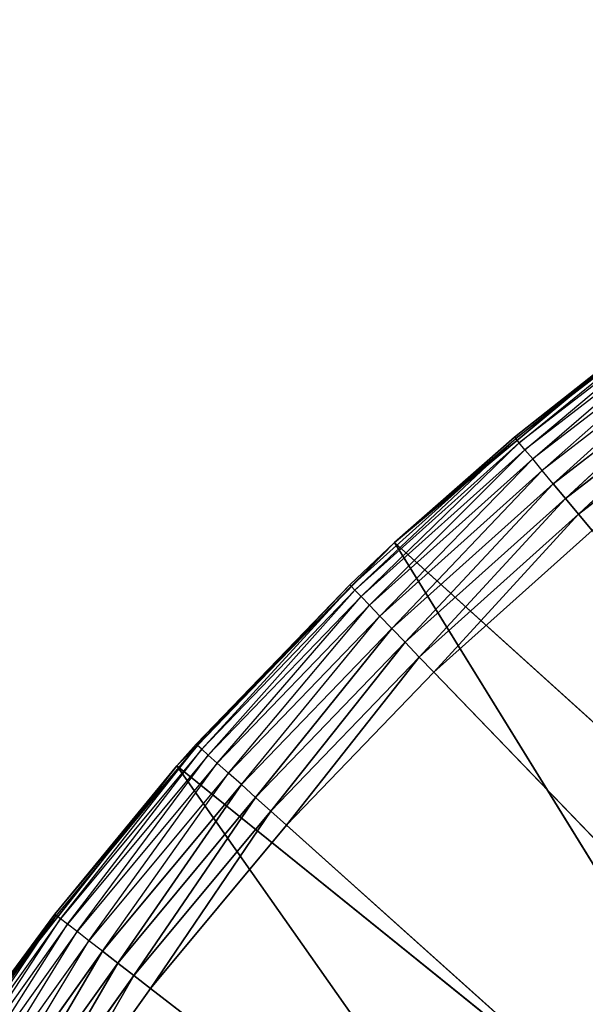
# Model space of a CAD drawing. Header units: centimetres. Extents: x 0.1 to 22.3, y 0.1 to 22.3.
# Tile 50 of 256: x 1.2859 to 1.3793, y 1.9565 to 2.119. Entities that reach past the tile are written whole.
import ezdxf

# ---------------------------------------------------------------- set-up
doc = ezdxf.new("R2010")
doc.units = ezdxf.units.CM
doc.header["$LTSCALE"] = 2.54
doc.layers.get('0').update_dxf_attribs({"true_color": 0xff5454})

# ---------------------------------------------------------------- blocks, each defined once
blk = doc.blocks.new('Kosz na _mieci DELLA.STL')
at = {"color": 0}
for p, q in [((1.39672, 2.0722, 15.56653), (1.36783, 2.04989, 15.56653)), ((1.36841, 2.0492, 15.56316), (1.39672, 2.0722, 15.56653)), ((1.39725, 2.07146, 15.56316), (1.36841, 2.0492, 15.56316)), ((1.36935, 2.04806, 15.56), (1.39725, 2.07146, 15.56316)), ((1.3981, 2.07027, 15.56), (1.36935, 2.04806, 15.56)), ((1.37063, 2.04653, 15.55714), (1.3981, 2.07027, 15.56)), ((1.39927, 2.06864, 15.55714), (1.37063, 2.04653, 15.55714)), ((1.37221, 2.04463, 15.55468), (1.39927, 2.06864, 15.55714)), ((1.34784, 2.03274, 15.75), (1.38737, 2.06572, 15.75)), ((1.34784, 2.03274, 15.75), (1.38737, 2.06572, 15.75)), ((1.38737, 2.06572, 15.75), (1.36764, 2.05012, 15.57)), ((1.38737, 2.06572, 15.75), (1.36764, 2.05012, 15.57)), ((1.38737, 2.06572, 15.57), (1.36764, 2.05012, 15.57)), ((1.36783, 2.04989, 15.56653), (1.38737, 2.06572, 15.57)), ((1.4007, 2.06664, 15.55468), (1.37221, 2.04463, 15.55468)), ((1.37403, 2.04244, 15.55268), (1.4007, 2.06664, 15.55468)), ((1.40236, 2.06431, 15.55268), (1.37403, 2.04244, 15.55268)), ((1.37606, 2.04001, 15.55121), (1.40236, 2.06431, 15.55268)), ((1.37606, 2.04001, 15.55121), (1.40236, 2.06431, 15.55268)), ((1.4042, 2.06174, 15.55121), (1.37606, 2.04001, 15.55121)), ((1.4042, 2.06174, 15.55121), (1.37606, 2.04001, 15.55121)), ((1.37821, 2.03742, 15.5503), (1.4042, 2.06174, 15.55121)), ((1.37821, 2.03742, 15.5503), (1.4042, 2.06174, 15.55121)), ((1.40616, 2.059, 15.5503), (1.37821, 2.03742, 15.5503)), ((1.40616, 2.059, 15.5503), (1.37821, 2.03742, 15.5503)), ((1.36783, 2.04989, 15.56653), (1.34065, 2.02553, 15.56653)), ((1.34127, 2.02488, 15.56316), (1.36783, 2.04989, 15.56653)), ((1.36841, 2.0492, 15.56316), (1.34127, 2.02488, 15.56316)), ((1.3423, 2.02382, 15.56), (1.36841, 2.0492, 15.56316)), ((1.34784, 2.03274, 15.75), (1.36764, 2.05012, 15.57)), ((1.36764, 2.05012, 15.57), (1.34784, 2.03274, 15.57)), ((1.34784, 2.03274, 15.75), (1.36764, 2.05012, 15.57)), ((1.34784, 2.03274, 15.57), (1.36783, 2.04989, 15.56653)), ((1.36764, 2.05012, 15.57), (1.36783, 2.04989, 15.56653)), ((1.36841, 2.0492, 15.56316), (1.36783, 2.04989, 15.56653)), ((1.36935, 2.04806, 15.56), (1.36841, 2.0492, 15.56316)), ((1.36935, 2.04806, 15.56), (1.3423, 2.02382, 15.56)), ((1.34369, 2.02238, 15.55714), (1.36935, 2.04806, 15.56)), ((1.37063, 2.04653, 15.55714), (1.36935, 2.04806, 15.56)), ((1.37063, 2.04653, 15.55714), (1.34369, 2.02238, 15.55714)), ((1.3454, 2.02061, 15.55468), (1.37063, 2.04653, 15.55714)), ((1.37221, 2.04463, 15.55468), (1.37063, 2.04653, 15.55714)), ((1.37221, 2.04463, 15.55468), (1.3454, 2.02061, 15.55468)), ((1.34738, 2.01855, 15.55268), (1.37221, 2.04463, 15.55468)), ((1.37403, 2.04244, 15.55268), (1.37221, 2.04463, 15.55468)), ((1.37403, 2.04244, 15.55268), (1.34738, 2.01855, 15.55268)), ((1.34957, 2.01628, 15.55121), (1.37403, 2.04244, 15.55268)), ((1.34957, 2.01628, 15.55121), (1.37403, 2.04244, 15.55268)), ((1.37606, 2.04001, 15.55121), (1.37403, 2.04244, 15.55268)), ((1.37606, 2.04001, 15.55121), (1.37403, 2.04244, 15.55268)), ((1.37606, 2.04001, 15.55121), (1.34957, 2.01628, 15.55121)), ((1.37606, 2.04001, 15.55121), (1.34957, 2.01628, 15.55121)), ((1.35191, 2.01385, 15.5503), (1.37606, 2.04001, 15.55121)), ((1.35191, 2.01385, 15.5503), (1.37606, 2.04001, 15.55121)), ((1.37821, 2.03742, 15.5503), (1.37606, 2.04001, 15.55121)), ((1.37821, 2.03742, 15.5503), (1.37606, 2.04001, 15.55121)), ((1.37821, 2.03742, 15.5503), (1.35191, 2.01385, 15.5503)), ((1.37821, 2.03742, 15.5503), (1.35191, 2.01385, 15.5503)), ((1.35432, 2.01135, 15.55), (1.37821, 2.03742, 15.5503)), ((1.35432, 2.01135, 15.55), (1.37821, 2.03742, 15.5503)), ((1.38043, 2.03475, 15.55), (1.37821, 2.03742, 15.5503)), ((1.38043, 2.03475, 15.55), (1.37821, 2.03742, 15.5503)), ((1.35432, 2.01135, 15.55), (1.38043, 2.03475, 15.55)), ((1.35432, 2.01135, 15.55), (1.38043, 2.03475, 15.55)), ((1.31191, 1.99588, 15.75), (1.34784, 2.03274, 15.75)), ((1.31191, 1.99588, 15.75), (1.34784, 2.03274, 15.75)), ((1.31509, 1.99946, 15.57), (1.34784, 2.03274, 15.75)), ((1.31509, 1.99946, 15.57), (1.34784, 2.03274, 15.75)), ((1.34784, 2.03274, 15.57), (1.34044, 2.02575, 15.57)), ((1.34044, 2.02575, 15.57), (1.34784, 2.03274, 15.75)), ((1.34044, 2.02575, 15.57), (1.34784, 2.03274, 15.75)), ((1.34784, 2.03274, 15.57), (1.34065, 2.02553, 15.56653)), ((1.34784, 2.03274, 15.57), (1.34784, 2.03274, 15.75)), ((1.34784, 2.03274, 15.57), (1.34784, 2.03274, 15.75)), ((1.34784, 2.03274, 15.75), (1.45976, 1.93159, 15.75)), ((1.34784, 2.03274, 15.75), (1.45976, 1.93159, 15.75)), ((1.34784, 2.03274, 15.75), (1.42882, 1.90159, 15.75)), ((1.34784, 2.03274, 15.75), (1.42882, 1.90159, 15.75)), ((1.34044, 2.02575, 15.57), (1.31509, 1.99946, 15.57)), ((1.34044, 2.02575, 15.57), (1.31531, 1.99926, 15.56653)), ((1.34065, 2.02553, 15.56653), (1.31531, 1.99926, 15.56653)), ((1.31599, 1.99866, 15.56316), (1.34065, 2.02553, 15.56653)), ((1.34127, 2.02488, 15.56316), (1.31599, 1.99866, 15.56316)), ((1.31708, 1.99767, 15.56), (1.34127, 2.02488, 15.56316)), ((1.34044, 2.02575, 15.57), (1.34065, 2.02553, 15.56653)), ((1.34127, 2.02488, 15.56316), (1.34065, 2.02553, 15.56653)), ((1.3423, 2.02382, 15.56), (1.34127, 2.02488, 15.56316)), ((1.3423, 2.02382, 15.56), (1.31708, 1.99767, 15.56)), ((1.31857, 1.99634, 15.55714), (1.3423, 2.02382, 15.56)), ((1.34369, 2.02238, 15.55714), (1.3423, 2.02382, 15.56)), ((1.34369, 2.02238, 15.55714), (1.31857, 1.99634, 15.55714)), ((1.32041, 1.99469, 15.55468), (1.34369, 2.02238, 15.55714)), ((1.3454, 2.02061, 15.55468), (1.34369, 2.02238, 15.55714)), ((1.3454, 2.02061, 15.55468), (1.32041, 1.99469, 15.55468)), ((1.32254, 1.99279, 15.55268), (1.3454, 2.02061, 15.55468)), ((1.34738, 2.01855, 15.55268), (1.3454, 2.02061, 15.55468)), ((1.34738, 2.01855, 15.55268), (1.32254, 1.99279, 15.55268)), ((1.32489, 1.99068, 15.55121), (1.34738, 2.01855, 15.55268)), ((1.32489, 1.99068, 15.55121), (1.34738, 2.01855, 15.55268)), ((1.34957, 2.01628, 15.55121), (1.34738, 2.01855, 15.55268)), ((1.34957, 2.01628, 15.55121), (1.34738, 2.01855, 15.55268)), ((1.34957, 2.01628, 15.55121), (1.32489, 1.99068, 15.55121)), ((1.34957, 2.01628, 15.55121), (1.32489, 1.99068, 15.55121)), ((1.3274, 1.98843, 15.5503), (1.34957, 2.01628, 15.55121)), ((1.3274, 1.98843, 15.5503), (1.34957, 2.01628, 15.55121)), ((1.35191, 2.01385, 15.5503), (1.34957, 2.01628, 15.55121)), ((1.35191, 2.01385, 15.5503), (1.34957, 2.01628, 15.55121)), ((1.35191, 2.01385, 15.5503), (1.3274, 1.98843, 15.5503)), ((1.35191, 2.01385, 15.5503), (1.3274, 1.98843, 15.5503)), ((1.32998, 1.98611, 15.55), (1.35191, 2.01385, 15.5503)), ((1.32998, 1.98611, 15.55), (1.35191, 2.01385, 15.5503)), ((1.35432, 2.01135, 15.55), (1.35191, 2.01385, 15.5503)), ((1.35432, 2.01135, 15.55), (1.35191, 2.01385, 15.5503)), ((1.32998, 1.98611, 15.55), (1.35432, 2.01135, 15.55)), ((1.32998, 1.98611, 15.55), (1.35432, 2.01135, 15.55)), ((1.35432, 2.01135, 15.55), (1.68747, 1.6658, 15.55)), ((1.35432, 2.01135, 15.55), (1.68747, 1.6658, 15.55)), ((1.29173, 1.97139, 15.57), (1.31531, 1.99926, 15.56653)), ((1.31531, 1.99926, 15.56653), (1.29197, 1.9712, 15.56653)), ((1.29268, 1.97065, 15.56316), (1.31531, 1.99926, 15.56653)), ((1.31599, 1.99866, 15.56316), (1.29268, 1.97065, 15.56316)), ((1.29385, 1.96975, 15.56), (1.31599, 1.99866, 15.56316)), ((1.31509, 1.99946, 15.57), (1.31191, 1.99588, 15.75)), ((1.31509, 1.99946, 15.57), (1.31191, 1.99588, 15.57)), ((1.31509, 1.99946, 15.57), (1.31191, 1.99588, 15.75)), ((1.31191, 1.99588, 15.57), (1.31531, 1.99926, 15.56653)), ((1.31509, 1.99946, 15.57), (1.31531, 1.99926, 15.56653)), ((1.31599, 1.99866, 15.56316), (1.31531, 1.99926, 15.56653)), ((1.31708, 1.99767, 15.56), (1.31599, 1.99866, 15.56316)), ((1.31708, 1.99767, 15.56), (1.29385, 1.96975, 15.56)), ((1.29543, 1.96853, 15.55714), (1.31708, 1.99767, 15.56)), ((1.31857, 1.99634, 15.55714), (1.31708, 1.99767, 15.56)), ((1.27996, 1.95551, 15.75), (1.31191, 1.99588, 15.75)), ((1.27996, 1.95551, 15.75), (1.31191, 1.99588, 15.75)), ((1.31191, 1.99588, 15.57), (1.29173, 1.97139, 15.57)), ((1.29173, 1.97139, 15.57), (1.31191, 1.99588, 15.75)), ((1.29173, 1.97139, 15.57), (1.31191, 1.99588, 15.75)), ((1.31857, 1.99634, 15.55714), (1.29543, 1.96853, 15.55714)), ((1.29738, 1.96702, 15.55468), (1.31857, 1.99634, 15.55714)), ((1.31191, 1.99588, 15.57), (1.31191, 1.99588, 15.75)), ((1.31191, 1.99588, 15.57), (1.31191, 1.99588, 15.75)), ((1.31191, 1.99588, 15.75), (1.42882, 1.90159, 15.75)), ((1.31191, 1.99588, 15.75), (1.42882, 1.90159, 15.75)), ((1.31191, 1.99588, 15.75), (1.40181, 1.86802, 15.75)), ((1.31191, 1.99588, 15.75), (1.40181, 1.86802, 15.75)), ((1.32041, 1.99469, 15.55468), (1.31857, 1.99634, 15.55714)), ((1.32041, 1.99469, 15.55468), (1.29738, 1.96702, 15.55468)), ((1.29964, 1.96528, 15.55268), (1.32041, 1.99469, 15.55468)), ((1.32254, 1.99279, 15.55268), (1.32041, 1.99469, 15.55468)), ((1.32254, 1.99279, 15.55268), (1.29964, 1.96528, 15.55268)), ((1.30214, 1.96334, 15.55121), (1.32254, 1.99279, 15.55268)), ((1.30214, 1.96334, 15.55121), (1.32254, 1.99279, 15.55268)), ((1.32489, 1.99068, 15.55121), (1.32254, 1.99279, 15.55268)), ((1.32489, 1.99068, 15.55121), (1.32254, 1.99279, 15.55268)), ((1.32489, 1.99068, 15.55121), (1.30214, 1.96334, 15.55121)), ((1.32489, 1.99068, 15.55121), (1.30214, 1.96334, 15.55121)), ((1.30481, 1.96129, 15.5503), (1.32489, 1.99068, 15.55121)), ((1.30481, 1.96129, 15.5503), (1.32489, 1.99068, 15.55121)), ((1.3274, 1.98843, 15.5503), (1.32489, 1.99068, 15.55121)), ((1.3274, 1.98843, 15.5503), (1.32489, 1.99068, 15.55121)), ((1.3274, 1.98843, 15.5503), (1.30481, 1.96129, 15.5503)), ((1.3274, 1.98843, 15.5503), (1.30481, 1.96129, 15.5503)), ((1.30756, 1.95916, 15.55), (1.3274, 1.98843, 15.5503)), ((1.30756, 1.95916, 15.55), (1.3274, 1.98843, 15.5503)), ((1.32998, 1.98611, 15.55), (1.3274, 1.98843, 15.5503)), ((1.32998, 1.98611, 15.55), (1.3274, 1.98843, 15.5503)), ((1.30756, 1.95916, 15.55), (1.32998, 1.98611, 15.55)), ((1.30756, 1.95916, 15.55), (1.32998, 1.98611, 15.55)), ((1.32998, 1.98611, 15.55), (1.68747, 1.6658, 15.55)), ((1.32998, 1.98611, 15.55), (1.68747, 1.6658, 15.55)), ((1.29197, 1.9712, 15.56653), (1.27073, 1.94152, 15.56653)), ((1.27148, 1.94102, 15.56316), (1.29197, 1.9712, 15.56653)), ((1.29173, 1.97139, 15.57), (1.27996, 1.95551, 15.75)), ((1.29173, 1.97139, 15.57), (1.27996, 1.95551, 15.75)), ((1.29173, 1.97139, 15.57), (1.27996, 1.95551, 15.57)), ((1.27996, 1.95551, 15.57), (1.29197, 1.9712, 15.56653)), ((1.29173, 1.97139, 15.57), (1.29197, 1.9712, 15.56653)), ((1.29268, 1.97065, 15.56316), (1.29197, 1.9712, 15.56653)), ((1.29268, 1.97065, 15.56316), (1.27148, 1.94102, 15.56316)), ((1.27271, 1.94021, 15.56), (1.29268, 1.97065, 15.56316)), ((1.29385, 1.96975, 15.56), (1.27271, 1.94021, 15.56)), ((1.27438, 1.9391, 15.55714), (1.29385, 1.96975, 15.56)), ((1.29385, 1.96975, 15.56), (1.29268, 1.97065, 15.56316)), ((1.29543, 1.96853, 15.55714), (1.29385, 1.96975, 15.56)), ((1.29543, 1.96853, 15.55714), (1.27438, 1.9391, 15.55714)), ((1.27643, 1.93774, 15.55468), (1.29543, 1.96853, 15.55714)), ((1.29738, 1.96702, 15.55468), (1.29543, 1.96853, 15.55714)), ((1.29738, 1.96702, 15.55468), (1.27643, 1.93774, 15.55468)), ((1.27882, 1.93617, 15.55268), (1.29738, 1.96702, 15.55468)), ((1.29964, 1.96528, 15.55268), (1.29738, 1.96702, 15.55468)), ((1.29964, 1.96528, 15.55268), (1.27882, 1.93617, 15.55268)), ((1.28145, 1.93442, 15.55121), (1.29964, 1.96528, 15.55268)), ((1.28145, 1.93442, 15.55121), (1.29964, 1.96528, 15.55268)), ((1.30214, 1.96334, 15.55121), (1.29964, 1.96528, 15.55268)), ((1.30214, 1.96334, 15.55121), (1.29964, 1.96528, 15.55268)), ((1.30214, 1.96334, 15.55121), (1.28145, 1.93442, 15.55121)), ((1.30214, 1.96334, 15.55121), (1.28145, 1.93442, 15.55121)), ((1.28426, 1.93257, 15.5503), (1.30214, 1.96334, 15.55121)), ((1.28426, 1.93257, 15.5503), (1.30214, 1.96334, 15.55121)), ((1.30481, 1.96129, 15.5503), (1.30214, 1.96334, 15.55121)), ((1.30481, 1.96129, 15.5503), (1.30214, 1.96334, 15.55121)), ((1.30481, 1.96129, 15.5503), (1.28426, 1.93257, 15.5503)), ((1.30481, 1.96129, 15.5503), (1.28426, 1.93257, 15.5503)), ((1.28716, 1.93065, 15.55), (1.30481, 1.96129, 15.5503)), ((1.28716, 1.93065, 15.55), (1.30481, 1.96129, 15.5503)), ((1.30756, 1.95916, 15.55), (1.30481, 1.96129, 15.5503)), ((1.30756, 1.95916, 15.55), (1.30481, 1.96129, 15.5503)), ((1.28716, 1.93065, 15.55), (1.30756, 1.95916, 15.55)), ((1.28716, 1.93065, 15.55), (1.30756, 1.95916, 15.55)), ((1.68747, 1.6658, 15.55), (1.30756, 1.95916, 15.55)), ((1.68747, 1.6658, 15.55), (1.30756, 1.95916, 15.55))]:
    blk.add_line(p, q, dxfattribs=at)
mesh = blk.add_polyface(dxfattribs=at)
corners = [(2.63747, 3.6158, 47.35), (0.33747, 22.1158, 47.35), (0.33747, 0.3158, 47.35)]
mesh.append_faces([[corners[k] for k in face] for face in [(0, 1, 2)]], dxfattribs={"color": 0})
mesh = blk.add_polyface(dxfattribs=at)
corners = [(2.63747, 18.8158, 47.25), (0.33747, 0.3158, 47.25), (0.33747, 22.1158, 47.25)]
mesh.append_faces([[corners[k] for k in face] for face in [(0, 1, 2)]], dxfattribs={"color": 0})
mesh = blk.add_polyface(dxfattribs=at)
corners = [(21.83747, 0.6158, 15.75), (0.63747, 0.6158, 15.75), (21.83747, 21.8158, 15.75)]
mesh.append_faces([[corners[k] for k in face] for face in [(0, 1, 2)]], dxfattribs={"color": 0})
mesh = blk.add_polyface(dxfattribs=at)
corners = [(21.83747, 21.8158, 15.75), (0.63747, 0.6158, 15.75), (0.63747, 21.8158, 15.75)]
mesh.append_faces([[corners[k] for k in face] for face in [(0, 1, 2)]], dxfattribs={"color": 0})
mesh = blk.add_polyface(dxfattribs=at)
corners = [(21.83747, 0.6158, 15.95), (0.63747, 21.8158, 15.95), (0.63747, 0.6158, 15.95)]
mesh.append_faces([[corners[k] for k in face] for face in [(0, 1, 2)]], dxfattribs={"color": 0})
mesh = blk.add_polyface(dxfattribs=at)
corners = [(21.83747, 21.8158, 15.95), (0.63747, 21.8158, 15.95), (21.83747, 0.6158, 15.95)]
mesh.append_faces([[corners[k] for k in face] for face in [(0, 1, 2)]], dxfattribs={"color": 0})
mesh = blk.add_polyface(dxfattribs=at)
corners = [(2.63747, 3.6158, 47.25), (0.33747, 0.3158, 47.25), (2.63747, 18.8158, 47.25)]
mesh.append_faces([[corners[k] for k in face] for face in [(0, 1, 2)]], dxfattribs={"color": 0})
mesh = blk.add_polyface(dxfattribs=at)
corners = [(2.65267, 3.44215, 47.35), (2.63747, 3.6158, 47.35), (0.33747, 0.3158, 47.35)]
mesh.append_faces([[corners[k] for k in face] for face in [(0, 1, 2)]], dxfattribs={"color": 0})
mesh = blk.add_polyface(dxfattribs=at)
corners = [(2.65267, 3.44215, 47.25), (0.33747, 0.3158, 47.25), (2.63747, 3.6158, 47.25)]
mesh.append_faces([[corners[k] for k in face] for face in [(0, 1, 2)]], dxfattribs={"color": 0})
mesh = blk.add_polyface(dxfattribs=at)
corners = [(2.69778, 3.27378, 47.35), (2.65267, 3.44215, 47.35), (0.33747, 0.3158, 47.35)]
mesh.append_faces([[corners[k] for k in face] for face in [(0, 1, 2)]], dxfattribs={"color": 0})
mesh = blk.add_polyface(dxfattribs=at)
corners = [(2.69778, 3.27378, 47.25), (0.33747, 0.3158, 47.25), (2.65267, 3.44215, 47.25)]
mesh.append_faces([[corners[k] for k in face] for face in [(0, 1, 2)]], dxfattribs={"color": 0})
mesh = blk.add_polyface(dxfattribs=at)
corners = [(2.77145, 3.1158, 47.35), (2.69778, 3.27378, 47.35), (0.33747, 0.3158, 47.35)]
mesh.append_faces([[corners[k] for k in face] for face in [(0, 1, 2)]], dxfattribs={"color": 0})
mesh = blk.add_polyface(dxfattribs=at)
corners = [(2.77145, 3.1158, 47.25), (0.33747, 0.3158, 47.25), (2.69778, 3.27378, 47.25)]
mesh.append_faces([[corners[k] for k in face] for face in [(0, 1, 2)]], dxfattribs={"color": 0})
mesh = blk.add_polyface(dxfattribs=at)
corners = [(2.87143, 2.97301, 47.35), (2.77145, 3.1158, 47.35), (0.33747, 0.3158, 47.35)]
mesh.append_faces([[corners[k] for k in face] for face in [(0, 1, 2)]], dxfattribs={"color": 0})
mesh = blk.add_polyface(dxfattribs=at)
corners = [(2.87143, 2.97301, 47.25), (0.33747, 0.3158, 47.25), (2.77145, 3.1158, 47.25)]
mesh.append_faces([[corners[k] for k in face] for face in [(0, 1, 2)]], dxfattribs={"color": 0})
mesh = blk.add_polyface(dxfattribs=at)
corners = [(2.99469, 2.84976, 47.35), (2.87143, 2.97301, 47.35), (0.33747, 0.3158, 47.35)]
mesh.append_faces([[corners[k] for k in face] for face in [(0, 1, 2)]], dxfattribs={"color": 0})
mesh = blk.add_polyface(dxfattribs=at)
corners = [(2.99469, 2.84976, 47.25), (0.33747, 0.3158, 47.25), (2.87143, 2.97301, 47.25)]
mesh.append_faces([[corners[k] for k in face] for face in [(0, 1, 2)]], dxfattribs={"color": 0})
mesh = blk.add_polyface(dxfattribs=at)
corners = [(3.13747, 2.74978, 47.35), (2.99469, 2.84976, 47.35), (0.33747, 0.3158, 47.35)]
mesh.append_faces([[corners[k] for k in face] for face in [(0, 1, 2)]], dxfattribs={"color": 0})
mesh = blk.add_polyface(dxfattribs=at)
corners = [(3.13747, 2.74978, 47.25), (0.33747, 0.3158, 47.25), (2.99469, 2.84976, 47.25)]
mesh.append_faces([[corners[k] for k in face] for face in [(0, 1, 2)]], dxfattribs={"color": 0})
mesh = blk.add_polyface(dxfattribs=at)
corners = [(3.29545, 2.67611, 47.35), (3.13747, 2.74978, 47.35), (0.33747, 0.3158, 47.35)]
mesh.append_faces([[corners[k] for k in face] for face in [(0, 1, 2)]], dxfattribs={"color": 0})
mesh = blk.add_polyface(dxfattribs=at)
corners = [(3.29545, 2.67611, 47.25), (0.33747, 0.3158, 47.25), (3.13747, 2.74978, 47.25)]
mesh.append_faces([[corners[k] for k in face] for face in [(0, 1, 2)]], dxfattribs={"color": 0})
mesh = blk.add_polyface(dxfattribs=at)
corners = [(3.46383, 2.63099, 47.35), (3.29545, 2.67611, 47.35), (0.33747, 0.3158, 47.35)]
mesh.append_faces([[corners[k] for k in face] for face in [(0, 1, 2)]], dxfattribs={"color": 0})
mesh = blk.add_polyface(dxfattribs=at)
corners = [(3.46383, 2.63099, 47.25), (0.33747, 0.3158, 47.25), (3.29545, 2.67611, 47.25)]
mesh.append_faces([[corners[k] for k in face] for face in [(0, 1, 2)]], dxfattribs={"color": 0})
mesh = blk.add_polyface(dxfattribs=at)
corners = [(3.63747, 2.6158, 47.35), (3.46383, 2.63099, 47.35), (0.33747, 0.3158, 47.35)]
mesh.append_faces([[corners[k] for k in face] for face in [(0, 1, 2)]], dxfattribs={"color": 0})
mesh = blk.add_polyface(dxfattribs=at)
corners = [(3.63747, 2.6158, 47.25), (0.33747, 0.3158, 47.25), (3.46383, 2.63099, 47.25)]
mesh.append_faces([[corners[k] for k in face] for face in [(0, 1, 2)]], dxfattribs={"color": 0})
mesh = blk.add_polyface(dxfattribs=at)
corners = [(22.13747, 0.3158, 47.35), (18.83747, 2.6158, 47.35), (0.33747, 0.3158, 47.35)]
mesh.append_faces([[corners[k] for k in face] for face in [(0, 1, 2)]], dxfattribs={"color": 0})
mesh = blk.add_polyface(dxfattribs=at)
corners = [(18.83747, 2.6158, 47.35), (3.63747, 2.6158, 47.35), (0.33747, 0.3158, 47.35)]
mesh.append_faces([[corners[k] for k in face] for face in [(0, 1, 2)]], dxfattribs={"color": 0})
mesh = blk.add_polyface(dxfattribs=at)
corners = [(22.13747, 0.3158, 47.25), (0.33747, 0.3158, 47.25), (3.63747, 2.6158, 47.25)]
mesh.append_faces([[corners[k] for k in face] for face in [(0, 1, 2)]], dxfattribs={"color": 0})
mesh = blk.add_polyface(dxfattribs=at)
corners = [(1.38737, 2.06572, 15.75), (1.36764, 2.05012, 15.57), (1.34784, 2.03274, 15.75)]
mesh.append_faces([[corners[k] for k in face] for face in [(0, 1, 2)]], dxfattribs={"color": 0})
mesh = blk.add_polyface(dxfattribs=at)
corners = [(1.45976, 1.93159, 15.75), (1.38737, 2.06572, 15.75), (1.34784, 2.03274, 15.75)]
mesh.append_faces([[corners[k] for k in face] for face in [(0, 1, 2)]], dxfattribs={"color": 0})
mesh = blk.add_polyface(dxfattribs=at)
corners = [(1.38737, 2.06572, 15.75), (1.38737, 2.06572, 15.57), (1.36764, 2.05012, 15.57)]
mesh.append_faces([[corners[k] for k in face] for face in [(0, 1, 2)]], dxfattribs={"color": 0})
mesh = blk.add_polyface(dxfattribs=at)
corners = [(1.40236, 2.06431, 15.55268), (1.37606, 2.04001, 15.55121), (1.37403, 2.04244, 15.55268)]
mesh.append_faces([[corners[k] for k in face] for face in [(0, 1, 2)]], dxfattribs={"color": 0})
mesh = blk.add_polyface(dxfattribs=at)
corners = [(1.4042, 2.06174, 15.55121), (1.37606, 2.04001, 15.55121), (1.40236, 2.06431, 15.55268)]
mesh.append_faces([[corners[k] for k in face] for face in [(0, 1, 2)]], dxfattribs={"color": 0})
mesh = blk.add_polyface(dxfattribs=at)
corners = [(1.4042, 2.06174, 15.55121), (1.37821, 2.03742, 15.5503), (1.37606, 2.04001, 15.55121)]
mesh.append_faces([[corners[k] for k in face] for face in [(0, 1, 2)]], dxfattribs={"color": 0})
mesh = blk.add_polyface(dxfattribs=at)
corners = [(1.40616, 2.059, 15.5503), (1.37821, 2.03742, 15.5503), (1.4042, 2.06174, 15.55121)]
mesh.append_faces([[corners[k] for k in face] for face in [(0, 1, 2)]], dxfattribs={"color": 0})
mesh = blk.add_polyface(dxfattribs=at)
corners = [(1.40616, 2.059, 15.5503), (1.38043, 2.03475, 15.55), (1.37821, 2.03742, 15.5503)]
mesh.append_faces([[corners[k] for k in face] for face in [(0, 1, 2)]], dxfattribs={"color": 0})
mesh = blk.add_polyface(dxfattribs=at)
corners = [(1.34784, 2.03274, 15.75), (1.36764, 2.05012, 15.57), (1.34784, 2.03274, 15.57)]
mesh.append_faces([[corners[k] for k in face] for face in [(0, 1, 2)]], dxfattribs={"color": 0})
mesh = blk.add_polyface(dxfattribs=at)
corners = [(1.37403, 2.04244, 15.55268), (1.34957, 2.01628, 15.55121), (1.34738, 2.01855, 15.55268)]
mesh.append_faces([[corners[k] for k in face] for face in [(0, 1, 2)]], dxfattribs={"color": 0})
mesh = blk.add_polyface(dxfattribs=at)
corners = [(1.37606, 2.04001, 15.55121), (1.34957, 2.01628, 15.55121), (1.37403, 2.04244, 15.55268)]
mesh.append_faces([[corners[k] for k in face] for face in [(0, 1, 2)]], dxfattribs={"color": 0})
mesh = blk.add_polyface(dxfattribs=at)
corners = [(1.37606, 2.04001, 15.55121), (1.35191, 2.01385, 15.5503), (1.34957, 2.01628, 15.55121)]
mesh.append_faces([[corners[k] for k in face] for face in [(0, 1, 2)]], dxfattribs={"color": 0})
mesh = blk.add_polyface(dxfattribs=at)
corners = [(1.37821, 2.03742, 15.5503), (1.35191, 2.01385, 15.5503), (1.37606, 2.04001, 15.55121)]
mesh.append_faces([[corners[k] for k in face] for face in [(0, 1, 2)]], dxfattribs={"color": 0})
mesh = blk.add_polyface(dxfattribs=at)
corners = [(1.37821, 2.03742, 15.5503), (1.35432, 2.01135, 15.55), (1.35191, 2.01385, 15.5503)]
mesh.append_faces([[corners[k] for k in face] for face in [(0, 1, 2)]], dxfattribs={"color": 0})
mesh = blk.add_polyface(dxfattribs=at)
corners = [(1.38043, 2.03475, 15.55), (1.35432, 2.01135, 15.55), (1.37821, 2.03742, 15.5503)]
mesh.append_faces([[corners[k] for k in face] for face in [(0, 1, 2)]], dxfattribs={"color": 0})
mesh = blk.add_polyface(dxfattribs=at)
corners = [(1.68747, 1.6658, 15.55), (1.35432, 2.01135, 15.55), (1.38043, 2.03475, 15.55)]
mesh.append_faces([[corners[k] for k in face] for face in [(0, 1, 2)]], dxfattribs={"color": 0})
mesh = blk.add_polyface(dxfattribs=at)
corners = [(1.34784, 2.03274, 15.75), (1.31509, 1.99946, 15.57), (1.31191, 1.99588, 15.75)]
mesh.append_faces([[corners[k] for k in face] for face in [(0, 1, 2)]], dxfattribs={"color": 0})
mesh = blk.add_polyface(dxfattribs=at)
corners = [(1.42882, 1.90159, 15.75), (1.34784, 2.03274, 15.75), (1.31191, 1.99588, 15.75)]
mesh.append_faces([[corners[k] for k in face] for face in [(0, 1, 2)]], dxfattribs={"color": 0})
mesh = blk.add_polyface(dxfattribs=at)
corners = [(1.34784, 2.03274, 15.75), (1.34044, 2.02575, 15.57), (1.31509, 1.99946, 15.57)]
mesh.append_faces([[corners[k] for k in face] for face in [(0, 1, 2)]], dxfattribs={"color": 0})
mesh = blk.add_polyface(dxfattribs=at)
corners = [(1.34784, 2.03274, 15.75), (1.34784, 2.03274, 15.57), (1.34044, 2.02575, 15.57)]
mesh.append_faces([[corners[k] for k in face] for face in [(0, 1, 2)]], dxfattribs={"color": 0})
mesh = blk.add_polyface(dxfattribs=at)
corners = [(1.45976, 1.93159, 15.75), (1.34784, 2.03274, 15.75), (1.42882, 1.90159, 15.75)]
mesh.append_faces([[corners[k] for k in face] for face in [(0, 1, 2)]], dxfattribs={"color": 0})
mesh = blk.add_polyface(dxfattribs=at)
corners = [(1.34738, 2.01855, 15.55268), (1.32489, 1.99068, 15.55121), (1.32254, 1.99279, 15.55268)]
mesh.append_faces([[corners[k] for k in face] for face in [(0, 1, 2)]], dxfattribs={"color": 0})
mesh = blk.add_polyface(dxfattribs=at)
corners = [(1.34957, 2.01628, 15.55121), (1.32489, 1.99068, 15.55121), (1.34738, 2.01855, 15.55268)]
mesh.append_faces([[corners[k] for k in face] for face in [(0, 1, 2)]], dxfattribs={"color": 0})
mesh = blk.add_polyface(dxfattribs=at)
corners = [(1.34957, 2.01628, 15.55121), (1.3274, 1.98843, 15.5503), (1.32489, 1.99068, 15.55121)]
mesh.append_faces([[corners[k] for k in face] for face in [(0, 1, 2)]], dxfattribs={"color": 0})
mesh = blk.add_polyface(dxfattribs=at)
corners = [(1.35191, 2.01385, 15.5503), (1.3274, 1.98843, 15.5503), (1.34957, 2.01628, 15.55121)]
mesh.append_faces([[corners[k] for k in face] for face in [(0, 1, 2)]], dxfattribs={"color": 0})
mesh = blk.add_polyface(dxfattribs=at)
corners = [(1.35191, 2.01385, 15.5503), (1.32998, 1.98611, 15.55), (1.3274, 1.98843, 15.5503)]
mesh.append_faces([[corners[k] for k in face] for face in [(0, 1, 2)]], dxfattribs={"color": 0})
mesh = blk.add_polyface(dxfattribs=at)
corners = [(1.35432, 2.01135, 15.55), (1.32998, 1.98611, 15.55), (1.35191, 2.01385, 15.5503)]
mesh.append_faces([[corners[k] for k in face] for face in [(0, 1, 2)]], dxfattribs={"color": 0})
mesh = blk.add_polyface(dxfattribs=at)
corners = [(1.68747, 1.6658, 15.55), (1.32998, 1.98611, 15.55), (1.35432, 2.01135, 15.55)]
mesh.append_faces([[corners[k] for k in face] for face in [(0, 1, 2)]], dxfattribs={"color": 0})
mesh = blk.add_polyface(dxfattribs=at)
corners = [(1.31509, 1.99946, 15.57), (1.31191, 1.99588, 15.57), (1.31191, 1.99588, 15.75)]
mesh.append_faces([[corners[k] for k in face] for face in [(0, 1, 2)]], dxfattribs={"color": 0})
mesh = blk.add_polyface(dxfattribs=at)
corners = [(1.31191, 1.99588, 15.75), (1.29173, 1.97139, 15.57), (1.27996, 1.95551, 15.75)]
mesh.append_faces([[corners[k] for k in face] for face in [(0, 1, 2)]], dxfattribs={"color": 0})
mesh = blk.add_polyface(dxfattribs=at)
corners = [(1.40181, 1.86802, 15.75), (1.31191, 1.99588, 15.75), (1.27996, 1.95551, 15.75)]
mesh.append_faces([[corners[k] for k in face] for face in [(0, 1, 2)]], dxfattribs={"color": 0})
mesh = blk.add_polyface(dxfattribs=at)
corners = [(1.31191, 1.99588, 15.57), (1.29173, 1.97139, 15.57), (1.31191, 1.99588, 15.75)]
mesh.append_faces([[corners[k] for k in face] for face in [(0, 1, 2)]], dxfattribs={"color": 0})
mesh = blk.add_polyface(dxfattribs=at)
corners = [(1.42882, 1.90159, 15.75), (1.31191, 1.99588, 15.75), (1.40181, 1.86802, 15.75)]
mesh.append_faces([[corners[k] for k in face] for face in [(0, 1, 2)]], dxfattribs={"color": 0})
mesh = blk.add_polyface(dxfattribs=at)
corners = [(1.32254, 1.99279, 15.55268), (1.30214, 1.96334, 15.55121), (1.29964, 1.96528, 15.55268)]
mesh.append_faces([[corners[k] for k in face] for face in [(0, 1, 2)]], dxfattribs={"color": 0})
mesh = blk.add_polyface(dxfattribs=at)
corners = [(1.32489, 1.99068, 15.55121), (1.30214, 1.96334, 15.55121), (1.32254, 1.99279, 15.55268)]
mesh.append_faces([[corners[k] for k in face] for face in [(0, 1, 2)]], dxfattribs={"color": 0})
mesh = blk.add_polyface(dxfattribs=at)
corners = [(1.32489, 1.99068, 15.55121), (1.30481, 1.96129, 15.5503), (1.30214, 1.96334, 15.55121)]
mesh.append_faces([[corners[k] for k in face] for face in [(0, 1, 2)]], dxfattribs={"color": 0})
mesh = blk.add_polyface(dxfattribs=at)
corners = [(1.3274, 1.98843, 15.5503), (1.30481, 1.96129, 15.5503), (1.32489, 1.99068, 15.55121)]
mesh.append_faces([[corners[k] for k in face] for face in [(0, 1, 2)]], dxfattribs={"color": 0})
mesh = blk.add_polyface(dxfattribs=at)
corners = [(1.3274, 1.98843, 15.5503), (1.30756, 1.95916, 15.55), (1.30481, 1.96129, 15.5503)]
mesh.append_faces([[corners[k] for k in face] for face in [(0, 1, 2)]], dxfattribs={"color": 0})
mesh = blk.add_polyface(dxfattribs=at)
corners = [(1.32998, 1.98611, 15.55), (1.30756, 1.95916, 15.55), (1.3274, 1.98843, 15.5503)]
mesh.append_faces([[corners[k] for k in face] for face in [(0, 1, 2)]], dxfattribs={"color": 0})
mesh = blk.add_polyface(dxfattribs=at)
corners = [(1.68747, 1.6658, 15.55), (1.30756, 1.95916, 15.55), (1.32998, 1.98611, 15.55)]
mesh.append_faces([[corners[k] for k in face] for face in [(0, 1, 2)]], dxfattribs={"color": 0})
mesh = blk.add_polyface(dxfattribs=at)
corners = [(1.29173, 1.97139, 15.57), (1.27996, 1.95551, 15.57), (1.27996, 1.95551, 15.75)]
mesh.append_faces([[corners[k] for k in face] for face in [(0, 1, 2)]], dxfattribs={"color": 0})
mesh = blk.add_polyface(dxfattribs=at)
corners = [(1.29964, 1.96528, 15.55268), (1.28145, 1.93442, 15.55121), (1.27882, 1.93617, 15.55268)]
mesh.append_faces([[corners[k] for k in face] for face in [(0, 1, 2)]], dxfattribs={"color": 0})
mesh = blk.add_polyface(dxfattribs=at)
corners = [(1.30214, 1.96334, 15.55121), (1.28145, 1.93442, 15.55121), (1.29964, 1.96528, 15.55268)]
mesh.append_faces([[corners[k] for k in face] for face in [(0, 1, 2)]], dxfattribs={"color": 0})
mesh = blk.add_polyface(dxfattribs=at)
corners = [(1.30214, 1.96334, 15.55121), (1.28426, 1.93257, 15.5503), (1.28145, 1.93442, 15.55121)]
mesh.append_faces([[corners[k] for k in face] for face in [(0, 1, 2)]], dxfattribs={"color": 0})
mesh = blk.add_polyface(dxfattribs=at)
corners = [(1.30481, 1.96129, 15.5503), (1.28426, 1.93257, 15.5503), (1.30214, 1.96334, 15.55121)]
mesh.append_faces([[corners[k] for k in face] for face in [(0, 1, 2)]], dxfattribs={"color": 0})
mesh = blk.add_polyface(dxfattribs=at)
corners = [(1.30481, 1.96129, 15.5503), (1.28716, 1.93065, 15.55), (1.28426, 1.93257, 15.5503)]
mesh.append_faces([[corners[k] for k in face] for face in [(0, 1, 2)]], dxfattribs={"color": 0})
mesh = blk.add_polyface(dxfattribs=at)
corners = [(1.30756, 1.95916, 15.55), (1.28716, 1.93065, 15.55), (1.30481, 1.96129, 15.5503)]
mesh.append_faces([[corners[k] for k in face] for face in [(0, 1, 2)]], dxfattribs={"color": 0})
mesh = blk.add_polyface(dxfattribs=at)
corners = [(1.68747, 1.6658, 15.55), (1.28716, 1.93065, 15.55), (1.30756, 1.95916, 15.55)]
mesh.append_faces([[corners[k] for k in face] for face in [(0, 1, 2)]], dxfattribs={"color": 0})

msp = doc.modelspace()

# ---------------------------------------------------------------- block references
at = {"color": 0}
msp.add_blockref('Kosz na _mieci DELLA.STL', (0, 0), dxfattribs=at)

doc.saveas('drawing.dxf')
